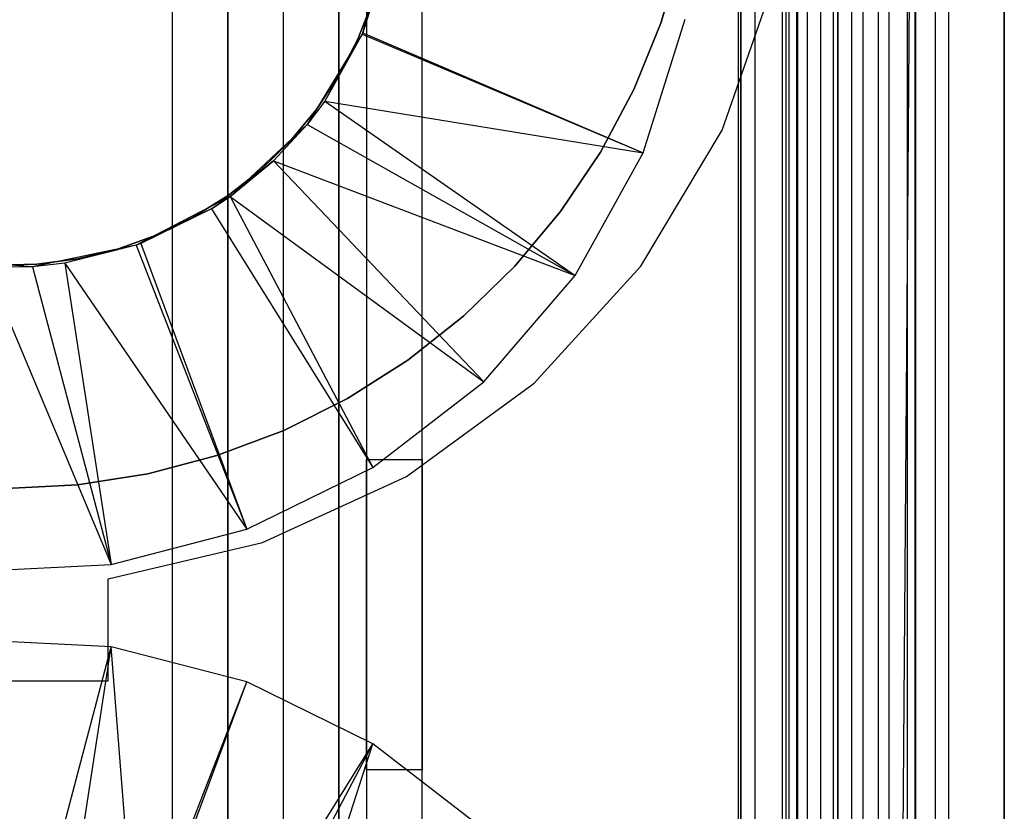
# Model space of a CAD drawing. Extents: x -18 to 18, y -209 to 194.
# Tile 64 of 108: x 0 to 18, y -50 to -36. Entities that reach past the tile are written whole.
import ezdxf

# ---------------------------------------------------------------- set-up
doc = ezdxf.new("R2010")
doc.units = 0
doc.header["$LTSCALE"] = 25.4
doc.layers.get('0').update_dxf_attribs({"linetype": 'CONTINUOUS'})

# ---------------------------------------------------------------- blocks, each defined once
blk = doc.blocks.new('PROFILE_FOCUS_15WB_STL')
at = {"color": 0}
for p, q in [((3, -207, -42), (3, 192, -41.992)), ((3, -207, -38), (3, 192, -38)), ((3, -207, -42), (3, 192, -41.992)), ((3, -207, -39.3), (3, 192, -39.3)), ((3, -207, -39.3), (3, 192, -39.3)), ((3, -207, -38), (3, 192, -38)), ((3, -207, -37), (3, 192, -37)), ((3, -207, -37), (3, 192, -37)), ((4, -207, -43), (4, 192, -43)), ((4, -207, -43), (4, 192, -43)), ((4, -207, -44.896), (4, 192, -44.896)), ((4, -207, -44.896), (4, 192, -44.896)), ((4, 192, -42), (4, -207, -42)), ((4, 192, -40.3), (4, -207, -40.3)), ((4, 192, -42), (4, -207, -42)), ((4, 192, -40.3), (4, -207, -40.3)), ((5, -207, -39.3), (5, 192, -39.3)), ((5, -207, -38), (5, 192, -38)), ((5, -207, -38), (5, 192, -38)), ((5, -207, -39.3), (5, 192, -39.3)), ((6, 192, -40.3), (6, -207, -40.3)), ((6, -207, -38), (6, 192, -38)), ((6, 192, -40.3), (6, -207, -40.3)), ((6, -207, -38), (6, 192, -38)), ((13.202, 192, -38), (13.202, -207, -38)), ((13.202, 192, -38), (13.202, -207, -38)), ((13.509, -207, -56.526), (13.509, 192, -56.526)), ((13.509, -207, -58.104), (13.509, 192, -58.104)), ((13.509, -207, -56.526), (13.509, 192, -56.526)), ((13.509, -207, -54.474), (13.509, 192, -54.474)), ((13.509, -207, -58.104), (13.509, 192, -58.104)), ((13.509, -207, -52.896), (13.509, 192, -52.896)), ((13.509, -207, -54.474), (13.509, 192, -54.474)), ((13.509, -207, -52.896), (13.509, 192, -52.896)), ((14, -207, -37), (14, 192, -36.992)), ((14, -207, -37), (14, 192, -36.992)), ((14.058, 192, -42), (14.058, -207, -42)), ((14.058, 192, -42), (14.058, -207, -42)), ((14.123, -207, -57.083), (14.123, 192, -57.083)), ((14.123, -207, -53.917), (14.123, 192, -53.917)), ((14.123, -207, -57.083), (14.123, 192, -57.083)), ((14.123, -207, -53.917), (14.123, 192, -53.917)), ((14.274, -207, -43), (14.274, 192, -43)), ((14.274, -207, -43), (14.274, 192, -43)), ((14.45, -207, -52.551), (14.45, 192, -52.551)), ((14.45, -207, -52.551), (14.45, 192, -52.551)), ((14.69, -207, -58.484), (14.69, 192, -58.484)), ((14.69, -207, -58.484), (14.69, 192, -58.484)), ((14.919, -207, -53.692), (14.919, 192, -53.692)), ((14.919, -207, -53.692), (14.919, 192, -53.692)), ((14.919, -207, -57.308), (14.919, 192, -57.308)), ((14.919, -207, -57.308), (14.919, 192, -57.308)), ((14.996, -207, -68.496), (14.996, 192, -68.496)), ((14.996, -207, -67.5), (14.996, 192, -67.5)), ((14.996, -207, -68.496), (14.996, 192, -68.496)), ((14.996, -207, -67.5), (14.996, 192, -67.5)), ((18, 192, -70.492), (14.996, -207, -70.5)), ((18, 192, -70.492), (14.996, -207, -70.5)), ((14.996, -207, -70.5), (14.996, 192, -70.5)), ((14.996, -207, -70.5), (14.996, 192, -70.5)), ((14.996, -207, -69.5), (14.996, 192, -69.5)), ((14.996, -207, -69.5), (14.996, 192, -69.5)), ((15.452, -207, -52.534), (15.452, 192, -52.534)), ((15.452, -207, -52.534), (15.452, 192, -52.534)), ((15.733, -207, -57.155), (15.733, 192, -57.155)), ((15.733, -207, -53.845), (15.733, 192, -53.845)), ((15.733, -207, -53.845), (15.733, 192, -53.845)), ((15.733, -207, -57.155), (15.733, 192, -57.155)), ((15.924, -207, -58.354), (15.924, 192, -58.354)), ((15.924, -207, -58.354), (15.924, 192, -58.354)), ((16.393, -207, -56.655), (16.393, 192, -56.655)), ((16.393, -207, -54.345), (16.393, 192, -54.345)), ((16.393, -207, -54.345), (16.393, 192, -54.345)), ((16.393, -207, -56.655), (16.393, 192, -56.655)), ((16.404, -207, -52.849), (16.404, 192, -52.849)), ((16.404, -207, -52.849), (16.404, 192, -52.849)), ((16.762, -207, -55.086), (16.762, 192, -55.086)), ((16.762, -207, -55.914), (16.762, 192, -55.914)), ((16.762, -207, -55.086), (16.762, 192, -55.086)), ((16.762, -207, -55.914), (16.762, 192, -55.914)), ((17, -207, -68.496), (17, 192, -68.496)), ((17, -207, -67.5), (17, 192, -67.5)), ((17, -207, -57.736), (17, 192, -57.736)), ((17, -207, -57.736), (17, 192, -57.736)), ((17, -207, -67.5), (17, 192, -67.5)), ((17, -207, -69.5), (17, 192, -69.5)), ((17, -207, -69.5), (17, 192, -69.5)), ((17, -207, -68.496), (17, 192, -68.496)), ((18, -207, -55.5), (18, 192, -55.492)), ((18, -207, -55.5), (18, 192, -55.492)), ((18, 192, -70.492), (18, -207, -70.5)), ((18, 192, -70.492), (18, -207, -70.5)), ((6.5, 77.885, -11), (6.5, -77.885, -11)), ((6.5, 77.885, -11), (6.5, -77.885, -11)), ((14.25, 74.239, -11.5), (14.25, -74.239, -11.5)), ((14.25, 74.239, -10), (14.25, -74.239, -10)), ((14.25, 74.239, -11.5), (14.25, -74.239, -11.5)), ((14.25, 74.239, -10), (14.25, -74.239, -10)), ((13.25, -73.808, -11), (13.25, 73.808, -11)), ((13.25, 73.808, -12.5), (13.25, -70.2, -12.5)), ((13.25, 73.808, -12.5), (13.25, -70.2, -12.5)), ((13.25, -73.808, -11), (13.25, 73.808, -11)), ((16.25, 72, -33), (16.25, -72, -33)), ((16.25, 72, -33), (16.25, -72, -33)), ((16.25, 72, -11.5), (16.25, -72, -11.5)), ((16.25, 72, -11.5), (16.25, -72, -11.5)), ((15.25, -71.655, -32), (15.25, 71.655, -32)), ((15.25, -71.655, -32), (15.25, 71.655, -32)), ((15.25, -70.2, -12.5), (15.25, 71.655, -12.5)), ((15.25, -70.2, -12.5), (15.25, 71.655, -12.5)), ((7.5, -78.579, -10), (7.5, 68.779, -10)), ((7.5, -78.579, -10), (7.5, 68.779, -10)), ((15, 58.734, -61.8), (15, -73.566, -61.8)), ((15, -73.566, -70.5), (15, 58.734, -70.5)), ((15, 58.734, -61.8), (15, -73.566, -61.8)), ((15, -73.566, -70.5), (15, 58.734, -70.5)), ((7.5, -78.579, 0), (7.5, 4.286, 0)), ((7.5, -78.579, 0), (7.5, 4.286, 0)), ((6.5, 3.375, -1), (6.5, -43.979, -1)), ((6.5, 3.375, -1), (6.5, -43.979, -1)), ((6.935, -34.469, -61.8), (6.42, -36.305, -61.8)), ((6.935, -34.469, -61.8), (6.42, -36.305, -61.8)), ((6.857, -34.925, -62.056), (6.42, -36.305, -61.8)), ((6.857, -34.925, -62.056), (6.42, -36.305, -61.8)), ((6.857, -34.925, -62.056), (6.433, -36.276, -62.056)), ((6.857, -34.925, -62.056), (6.433, -36.276, -62.056)), ((12.166, -34.871, -35), (11.806, -36.107, -35)), ((11.806, -36.107, -37), (12.166, -34.871, -37)), ((12.166, -34.871, -35), (11.806, -36.107, -35)), ((11.806, -36.107, -37), (12.166, -34.871, -37)), ((12.91, -38.034, -33), (13.854, -35.338, -33)), ((12.91, -38.034, -33), (13.854, -35.338, -33)), ((12.91, -38.034, -35), (13.854, -35.338, -35)), ((12.91, -38.034, -35), (13.854, -35.338, -35)), ((6.34, -36.393, -62.056), (6.61, -35.702, -62.056)), ((6.61, -35.702, -56.056), (6.34, -36.393, -56.056)), ((6.34, -36.393, -62.056), (6.61, -35.702, -62.056)), ((6.61, -35.702, -56.056), (6.34, -36.393, -56.056)), ((11.487, -38.445, -70.5), (12.244, -36.032, -70.5)), ((11.487, -38.445, -70.5), (12.244, -36.032, -70.5)), ((11.806, -36.107, -35), (11.321, -37.299, -35)), ((11.321, -37.299, -37), (11.806, -36.107, -37)), ((11.806, -36.107, -35), (11.321, -37.299, -35)), ((11.321, -37.299, -37), (11.806, -36.107, -37)), ((11.806, -36.107, -35), (11.806, -36.107, -37)), ((11.806, -36.107, -35), (11.806, -36.107, -37)), ((6.42, -36.305, -61.8), (5.43, -37.933, -61.8)), ((6.42, -36.305, -62.056), (5.43, -37.933, -61.8)), ((6.42, -36.305, -61.8), (5.43, -37.933, -61.8)), ((6.42, -36.305, -62.056), (5.43, -37.933, -61.8)), ((6.42, -36.305, -62.056), (5.745, -37.515, -62.056)), ((6.42, -36.305, -62.056), (5.745, -37.515, -62.056)), ((5.998, -37.05, -62.056), (6.34, -36.393, -62.056)), ((6.34, -36.393, -56.056), (5.998, -37.05, -56.056)), ((5.998, -37.05, -62.056), (6.34, -36.393, -62.056)), ((6.34, -36.393, -56.056), (5.998, -37.05, -56.056)), ((6.34, -36.393, -62.056), (6.34, -36.393, -56.056)), ((6.34, -36.393, -62.056), (6.34, -36.393, -56.056)), ((6.433, -36.276, -62.056), (6.42, -36.305, -61.8)), ((6.433, -36.276, -62.056), (6.42, -36.305, -62.056)), ((6.42, -36.305, -62.056), (6.42, -36.305, -61.8)), ((6.42, -36.305, -62.056), (11.487, -38.445, -70.5)), ((6.42, -36.305, -62.056), (11.487, -38.445, -70.5)), ((6.433, -36.276, -62.056), (11.487, -38.445, -70.5)), ((6.433, -36.276, -62.056), (11.487, -38.445, -70.5)), ((5.588, -37.668, -62.056), (5.998, -37.05, -62.056)), ((5.998, -37.05, -56.056), (5.588, -37.668, -56.056)), ((5.588, -37.668, -62.056), (5.998, -37.05, -62.056)), ((5.998, -37.05, -56.056), (5.588, -37.668, -56.056)), ((5.998, -37.05, -62.056), (5.998, -37.05, -56.056)), ((5.998, -37.05, -62.056), (5.998, -37.05, -56.056)), ((11.321, -37.299, -35), (10.716, -38.435, -35)), ((10.716, -38.435, -37), (11.321, -37.299, -37)), ((11.321, -37.299, -35), (10.716, -38.435, -35)), ((10.716, -38.435, -37), (11.321, -37.299, -37)), ((11.321, -37.299, -35), (11.321, -37.299, -37)), ((11.321, -37.299, -35), (11.321, -37.299, -37)), ((5.745, -37.515, -62.056), (5.43, -37.933, -61.8)), ((5.745, -37.515, -62.056), (5.43, -37.933, -61.8)), ((5.745, -37.515, -62.056), (5.43, -37.933, -62.056)), ((5.745, -37.515, -62.056), (5.43, -37.933, -62.056)), ((5.745, -37.515, -62.056), (10.26, -40.657, -70.5)), ((5.745, -37.515, -62.056), (10.26, -40.657, -70.5)), ((5.745, -37.515, -62.056), (11.487, -38.445, -70.5)), ((5.745, -37.515, -62.056), (11.487, -38.445, -70.5)), ((5.115, -38.238, -62.056), (5.588, -37.668, -62.056)), ((5.588, -37.668, -56.056), (5.115, -38.238, -56.056)), ((5.115, -38.238, -62.056), (5.588, -37.668, -62.056)), ((5.588, -37.668, -56.056), (5.115, -38.238, -56.056)), ((5.588, -37.668, -62.056), (5.588, -37.668, -56.056)), ((5.588, -37.668, -62.056), (5.588, -37.668, -56.056)), ((5.43, -37.933, -61.8), (4.037, -39.235, -61.8)), ((5.43, -37.933, -61.8), (4.037, -39.235, -61.8)), ((5.43, -37.933, -61.8), (4.823, -38.589, -62.056)), ((5.43, -37.933, -61.8), (4.823, -38.589, -62.056)), ((5.43, -37.933, -62.056), (4.823, -38.589, -62.056)), ((5.43, -37.933, -62.056), (4.823, -38.589, -62.056)), ((5.43, -37.933, -61.8), (5.43, -37.933, -62.056)), ((5.43, -37.933, -61.8), (5.43, -37.933, -62.056)), ((5.43, -37.933, -62.056), (10.26, -40.657, -70.5)), ((5.43, -37.933, -62.056), (10.26, -40.657, -70.5)), ((11.447, -40.487, -33), (12.91, -38.034, -33)), ((11.447, -40.487, -33), (12.91, -38.034, -33)), ((11.447, -40.487, -35), (12.91, -38.034, -35)), ((11.447, -40.487, -35), (12.91, -38.034, -35)), ((12.91, -38.034, -33), (12.91, -38.034, -35)), ((12.91, -38.034, -33), (12.91, -38.034, -35)), ((4.585, -38.755, -62.056), (5.115, -38.238, -62.056)), ((5.115, -38.238, -56.056), (4.585, -38.755, -56.056)), ((4.585, -38.755, -62.056), (5.115, -38.238, -62.056)), ((5.115, -38.238, -56.056), (4.585, -38.755, -56.056)), ((5.115, -38.238, -62.056), (5.115, -38.238, -56.056)), ((5.115, -38.238, -62.056), (5.115, -38.238, -56.056)), ((10.716, -38.435, -35), (9.998, -39.503, -35)), ((9.998, -39.503, -37), (10.716, -38.435, -37)), ((10.716, -38.435, -35), (9.998, -39.503, -35)), ((9.998, -39.503, -37), (10.716, -38.435, -37)), ((10.26, -40.657, -70.5), (11.487, -38.445, -70.5)), ((10.26, -40.657, -70.5), (11.487, -38.445, -70.5)), ((10.716, -38.435, -35), (10.716, -38.435, -37)), ((10.716, -38.435, -35), (10.716, -38.435, -37)), ((4.037, -39.235, -61.8), (4.823, -38.589, -62.056)), ((4.823, -38.589, -62.056), (4.037, -39.235, -62.056)), ((4.037, -39.235, -61.8), (4.823, -38.589, -62.056)), ((4.823, -38.589, -62.056), (4.037, -39.235, -62.056)), ((4.823, -38.589, -62.056), (8.612, -42.576, -70.5)), ((4.823, -38.589, -62.056), (8.612, -42.576, -70.5)), ((4.823, -38.589, -62.056), (10.26, -40.657, -70.5)), ((4.823, -38.589, -62.056), (10.26, -40.657, -70.5)), ((4.002, -39.213, -62.056), (4.585, -38.755, -62.056)), ((4.585, -38.755, -56.056), (4.002, -39.213, -56.056)), ((4.002, -39.213, -62.056), (4.585, -38.755, -62.056)), ((4.585, -38.755, -56.056), (4.002, -39.213, -56.056)), ((4.585, -38.755, -62.056), (4.585, -38.755, -56.056)), ((4.585, -38.755, -62.056), (4.585, -38.755, -56.056)), ((4.037, -39.235, -61.8), (2.344, -40.112, -61.8)), ((4.037, -39.235, -61.8), (2.344, -40.112, -61.8)), ((3.373, -39.606, -62.056), (4.002, -39.213, -62.056)), ((4.002, -39.213, -56.056), (3.373, -39.606, -56.056)), ((3.373, -39.606, -62.056), (4.002, -39.213, -62.056)), ((4.002, -39.213, -56.056), (3.373, -39.606, -56.056)), ((4.037, -39.235, -62.056), (3.703, -39.456, -62.056)), ((3.703, -39.456, -62.056), (4.037, -39.235, -61.8)), ((3.703, -39.456, -62.056), (4.037, -39.235, -61.8)), ((4.037, -39.235, -62.056), (3.703, -39.456, -62.056)), ((4.002, -39.213, -62.056), (4.002, -39.213, -56.056)), ((4.002, -39.213, -62.056), (4.002, -39.213, -56.056)), ((4.037, -39.235, -61.8), (4.037, -39.235, -62.056)), ((4.037, -39.235, -61.8), (4.037, -39.235, -62.056)), ((4.037, -39.235, -62.056), (6.612, -44.124, -70.5)), ((4.037, -39.235, -62.056), (6.612, -44.124, -70.5)), ((4.037, -39.235, -62.056), (8.612, -42.576, -70.5)), ((4.037, -39.235, -62.056), (8.612, -42.576, -70.5)), ((3.703, -39.456, -62.056), (2.344, -40.112, -61.8)), ((3.703, -39.456, -62.056), (2.344, -40.112, -61.8)), ((3.703, -39.456, -62.056), (2.431, -40.08, -62.056)), ((3.703, -39.456, -62.056), (2.431, -40.08, -62.056)), ((3.703, -39.456, -62.056), (6.612, -44.124, -70.5)), ((3.703, -39.456, -62.056), (6.612, -44.124, -70.5)), ((9.998, -39.503, -35), (9.174, -40.491, -35)), ((9.174, -40.491, -37), (9.998, -39.503, -37)), ((9.998, -39.503, -35), (9.174, -40.491, -35)), ((9.174, -40.491, -37), (9.998, -39.503, -37)), ((9.998, -39.503, -35), (9.998, -39.503, -37)), ((9.998, -39.503, -35), (9.998, -39.503, -37)), ((2.707, -39.93, -62.056), (3.373, -39.606, -62.056)), ((3.373, -39.606, -56.056), (2.707, -39.93, -56.056)), ((2.707, -39.93, -62.056), (3.373, -39.606, -62.056)), ((3.373, -39.606, -56.056), (2.707, -39.93, -56.056)), ((3.373, -39.606, -62.056), (3.373, -39.606, -56.056)), ((3.373, -39.606, -62.056), (3.373, -39.606, -56.056)), ((2.01, -40.181, -62.056), (2.707, -39.93, -62.056)), ((2.707, -39.93, -56.056), (2.01, -40.181, -56.056)), ((2.01, -40.181, -62.056), (2.707, -39.93, -62.056)), ((2.707, -39.93, -56.056), (2.01, -40.181, -56.056)), ((2.707, -39.93, -62.056), (2.707, -39.93, -56.056)), ((2.707, -39.93, -62.056), (2.707, -39.93, -56.056)), ((2.344, -40.112, -61.8), (0.478, -40.499, -61.8)), ((2.344, -40.112, -62.056), (0.478, -40.499, -61.8)), ((2.344, -40.112, -61.8), (0.478, -40.499, -61.8)), ((2.344, -40.112, -62.056), (0.478, -40.499, -61.8)), ((2.344, -40.112, -62.056), (1.06, -40.435, -62.056)), ((2.344, -40.112, -62.056), (1.06, -40.435, -62.056)), ((2.431, -40.08, -62.056), (2.344, -40.112, -61.8)), ((2.431, -40.08, -62.056), (2.344, -40.112, -61.8)), ((2.431, -40.08, -62.056), (2.344, -40.112, -62.056)), ((2.431, -40.08, -62.056), (2.344, -40.112, -62.056)), ((2.344, -40.112, -62.056), (2.344, -40.112, -61.8)), ((2.344, -40.112, -62.056), (2.344, -40.112, -61.8)), ((2.344, -40.112, -62.056), (4.341, -45.238, -70.5)), ((2.344, -40.112, -62.056), (4.341, -45.238, -70.5)), ((2.431, -40.08, -62.056), (4.341, -45.238, -70.5)), ((2.431, -40.08, -62.056), (4.341, -45.238, -70.5)), ((1.29, -40.357, -62.056), (2.01, -40.181, -62.056)), ((2.01, -40.181, -56.056), (1.29, -40.357, -56.056)), ((1.29, -40.357, -62.056), (2.01, -40.181, -62.056)), ((2.01, -40.181, -56.056), (1.29, -40.357, -56.056)), ((2.01, -40.181, -62.056), (2.01, -40.181, -56.056)), ((2.01, -40.181, -62.056), (2.01, -40.181, -56.056)), ((0.478, -40.499, -61.8), (-1.424, -40.369, -61.8)), ((0.478, -40.499, -61.8), (-1.424, -40.369, -61.8)), ((-0.185, -40.475, -62.056), (0.555, -40.456, -62.056)), ((0.555, -40.456, -56.056), (-0.185, -40.475, -56.056)), ((-0.185, -40.475, -62.056), (0.555, -40.456, -62.056)), ((0.555, -40.456, -56.056), (-0.185, -40.475, -56.056)), ((1.06, -40.435, -62.056), (0.478, -40.499, -61.8)), ((1.06, -40.435, -62.056), (0.478, -40.499, -61.8)), ((1.06, -40.435, -62.056), (0.478, -40.499, -62.056)), ((1.06, -40.435, -62.056), (0.478, -40.499, -62.056)), ((0.555, -40.456, -62.056), (1.29, -40.357, -62.056)), ((1.29, -40.357, -56.056), (0.555, -40.456, -56.056)), ((0.555, -40.456, -62.056), (1.29, -40.357, -62.056)), ((1.29, -40.357, -56.056), (0.555, -40.456, -56.056)), ((0.555, -40.456, -62.056), (0.555, -40.456, -56.056)), ((0.555, -40.456, -62.056), (0.555, -40.456, -56.056)), ((1.06, -40.435, -62.056), (1.893, -45.872, -70.5)), ((1.06, -40.435, -62.056), (1.893, -45.872, -70.5)), ((1.06, -40.435, -62.056), (4.341, -45.238, -70.5)), ((1.06, -40.435, -62.056), (4.341, -45.238, -70.5)), ((1.29, -40.357, -62.056), (1.29, -40.357, -56.056)), ((1.29, -40.357, -62.056), (1.29, -40.357, -56.056)), ((0.478, -40.499, -61.8), (-0.355, -40.507, -62.056)), ((0.478, -40.499, -61.8), (-0.355, -40.507, -62.056)), ((0.478, -40.499, -62.056), (-0.355, -40.507, -62.056)), ((0.478, -40.499, -62.056), (-0.355, -40.507, -62.056)), ((-0.355, -40.507, -62.056), (1.893, -45.872, -70.5)), ((-0.355, -40.507, -62.056), (1.893, -45.872, -70.5)), ((0.478, -40.499, -61.8), (0.478, -40.499, -62.056)), ((0.478, -40.499, -61.8), (0.478, -40.499, -62.056)), ((0.478, -40.499, -62.056), (1.893, -45.872, -70.5)), ((0.478, -40.499, -62.056), (1.893, -45.872, -70.5)), ((9.174, -40.491, -35), (8.252, -41.389, -35)), ((8.252, -41.389, -37), (9.174, -40.491, -37)), ((9.174, -40.491, -35), (8.252, -41.389, -35)), ((8.252, -41.389, -37), (9.174, -40.491, -37)), ((8.612, -42.576, -70.5), (10.26, -40.657, -70.5)), ((8.612, -42.576, -70.5), (10.26, -40.657, -70.5)), ((9.174, -40.491, -35), (9.174, -40.491, -37)), ((9.174, -40.491, -35), (9.174, -40.491, -37)), ((9.524, -42.6, -33), (11.447, -40.487, -33)), ((9.524, -42.6, -33), (11.447, -40.487, -33)), ((9.524, -42.6, -35), (11.447, -40.487, -35)), ((9.524, -42.6, -35), (11.447, -40.487, -35)), ((11.447, -40.487, -33), (11.447, -40.487, -35)), ((11.447, -40.487, -33), (11.447, -40.487, -35)), ((8.252, -41.389, -35), (7.243, -42.188, -35)), ((7.243, -42.188, -37), (8.252, -41.389, -37)), ((8.252, -41.389, -35), (7.243, -42.188, -35)), ((7.243, -42.188, -37), (8.252, -41.389, -37)), ((8.252, -41.389, -35), (8.252, -41.389, -37)), ((8.252, -41.389, -35), (8.252, -41.389, -37)), ((7.243, -42.188, -35), (6.157, -42.879, -35)), ((6.157, -42.879, -37), (7.243, -42.188, -37)), ((7.243, -42.188, -35), (6.157, -42.879, -35)), ((6.157, -42.879, -37), (7.243, -42.188, -37)), ((7.243, -42.188, -35), (7.243, -42.188, -37)), ((7.243, -42.188, -35), (7.243, -42.188, -37)), ((6.612, -44.124, -70.5), (8.612, -42.576, -70.5)), ((6.612, -44.124, -70.5), (8.612, -42.576, -70.5)), ((7.218, -44.287, -33), (9.524, -42.6, -33)), ((7.218, -44.287, -33), (9.524, -42.6, -33)), ((7.218, -44.287, -35), (9.524, -42.6, -35)), ((7.218, -44.287, -35), (9.524, -42.6, -35)), ((9.524, -42.6, -33), (9.524, -42.6, -35)), ((9.524, -42.6, -33), (9.524, -42.6, -35)), ((6.157, -42.879, -35), (5.006, -43.454, -35)), ((5.006, -43.454, -37), (6.157, -42.879, -37)), ((6.157, -42.879, -35), (5.006, -43.454, -35)), ((5.006, -43.454, -37), (6.157, -42.879, -37)), ((6.157, -42.879, -35), (6.157, -42.879, -37)), ((6.157, -42.879, -35), (6.157, -42.879, -37)), ((5.006, -43.454, -35), (3.801, -43.908, -35)), ((3.801, -43.908, -37), (5.006, -43.454, -37)), ((5.006, -43.454, -35), (3.801, -43.908, -35)), ((3.801, -43.908, -37), (5.006, -43.454, -37)), ((5.006, -43.454, -35), (5.006, -43.454, -37)), ((5.006, -43.454, -35), (5.006, -43.454, -37)), ((3.801, -43.908, -35), (2.557, -44.236, -35)), ((2.557, -44.236, -37), (3.801, -43.908, -37)), ((3.801, -43.908, -35), (2.557, -44.236, -35)), ((2.557, -44.236, -37), (3.801, -43.908, -37)), ((3.801, -43.908, -35), (3.801, -43.908, -37)), ((3.801, -43.908, -35), (3.801, -43.908, -37)), ((6.5, -43.979, -1), (7.5, -43.979, -1)), ((6.5, -49.579, -3), (6.5, -43.979, -3)), ((6.5, -43.979, -3), (6.5, -43.979, -1)), ((6.5, -43.979, -1), (7.5, -43.979, -1)), ((6.5, -43.979, -3), (6.5, -43.979, -1)), ((6.5, -43.979, -3), (7.5, -43.979, -3)), ((6.5, -43.979, -3), (7.5, -43.979, -3)), ((6.5, -49.579, -3), (6.5, -43.979, -3)), ((7.5, -43.979, -1), (7.5, -43.979, -3)), ((7.5, -43.979, -3), (7.5, -49.579, -3)), ((7.5, -49.579, -1), (7.5, -43.979, -1)), ((7.5, -49.579, -1), (7.5, -43.979, -1)), ((7.5, -43.979, -1), (7.5, -43.979, -3)), ((7.5, -43.979, -3), (7.5, -49.579, -3)), ((4.341, -45.238, -70.5), (6.612, -44.124, -70.5)), ((4.341, -45.238, -70.5), (6.612, -44.124, -70.5)), ((2.557, -44.236, -35), (1.285, -44.434, -35)), ((1.285, -44.434, -37), (2.557, -44.236, -37)), ((2.557, -44.236, -35), (1.285, -44.434, -35)), ((1.285, -44.434, -37), (2.557, -44.236, -37)), ((2.557, -44.236, -35), (2.557, -44.236, -37)), ((2.557, -44.236, -35), (2.557, -44.236, -37)), ((4.623, -45.479, -33), (7.218, -44.287, -33)), ((4.623, -45.479, -33), (7.218, -44.287, -33)), ((4.623, -45.479, -35), (7.218, -44.287, -35)), ((4.623, -45.479, -35), (7.218, -44.287, -35)), ((7.218, -44.287, -33), (7.218, -44.287, -35)), ((7.218, -44.287, -33), (7.218, -44.287, -35)), ((1.285, -44.434, -35), (0, -44.5, -35)), ((0, -44.5, -37), (1.285, -44.434, -37)), ((1.285, -44.434, -35), (0, -44.5, -35)), ((0, -44.5, -37), (1.285, -44.434, -37)), ((1.285, -44.434, -35), (1.285, -44.434, -37)), ((1.285, -44.434, -35), (1.285, -44.434, -37)), ((1.893, -45.872, -70.5), (4.341, -45.238, -70.5)), ((1.893, -45.872, -70.5), (4.341, -45.238, -70.5)), ((1.841, -46.131, -33), (4.623, -45.479, -33)), ((1.841, -46.131, -33), (4.623, -45.479, -33)), ((1.841, -46.131, -35), (4.623, -45.479, -35)), ((1.841, -46.131, -35), (4.623, -45.479, -35)), ((4.623, -45.479, -33), (4.623, -45.479, -35)), ((4.623, -45.479, -33), (4.623, -45.479, -35)), ((-0.633, -46, -70.5), (1.893, -45.872, -70.5)), ((-0.633, -46, -70.5), (1.893, -45.872, -70.5)), ((1.841, -47.972, -33), (1.841, -46.131, -33)), ((1.841, -46.131, -33), (1.841, -46.131, -35)), ((1.841, -47.972, -35), (1.841, -46.131, -35)), ((1.841, -46.131, -33), (1.841, -46.131, -35)), ((1.841, -47.972, -33), (1.841, -46.131, -33)), ((1.841, -47.972, -35), (1.841, -46.131, -35)), ((1.893, -47.36, -70.5), (-0.633, -47.232, -70.5)), ((1.893, -47.36, -70.5), (-0.633, -47.232, -70.5)), ((0.478, -52.732, -62.056), (1.893, -47.36, -70.5)), ((0.478, -52.732, -62.056), (1.893, -47.36, -70.5)), ((1.06, -52.796, -62.056), (1.893, -47.36, -70.5)), ((1.06, -52.796, -62.056), (1.893, -47.36, -70.5)), ((4.341, -47.994, -70.5), (1.893, -47.36, -70.5)), ((2.344, -53.12, -62.056), (1.893, -47.36, -70.5)), ((4.341, -47.994, -70.5), (1.893, -47.36, -70.5)), ((2.344, -53.12, -62.056), (1.893, -47.36, -70.5)), ((0.011, -47.972, -33), (1.841, -47.972, -33)), ((0.011, -47.972, -35), (1.841, -47.972, -35)), ((0.011, -47.972, -33), (1.841, -47.972, -33)), ((0.011, -47.972, -35), (1.841, -47.972, -35)), ((1.841, -47.972, -33), (1.841, -47.972, -35)), ((1.841, -47.972, -33), (1.841, -47.972, -35)), ((2.344, -53.12, -62.056), (4.341, -47.994, -70.5)), ((2.344, -53.12, -62.056), (4.341, -47.994, -70.5)), ((2.431, -53.151, -62.056), (4.341, -47.994, -70.5)), ((2.431, -53.151, -62.056), (4.341, -47.994, -70.5)), ((6.612, -49.108, -70.5), (4.341, -47.994, -70.5)), ((6.612, -49.108, -70.5), (4.341, -47.994, -70.5)), ((3.703, -53.775, -62.056), (6.612, -49.108, -70.5)), ((3.703, -53.775, -62.056), (6.612, -49.108, -70.5)), ((4.037, -53.997, -62.056), (6.612, -49.108, -70.5)), ((4.037, -53.997, -62.056), (6.612, -49.108, -70.5)), ((4.823, -54.642, -62.056), (6.612, -49.108, -70.5)), ((4.823, -54.642, -62.056), (6.612, -49.108, -70.5)), ((8.612, -50.656, -70.5), (6.612, -49.108, -70.5)), ((8.612, -50.656, -70.5), (6.612, -49.108, -70.5)), ((7.5, -49.579, -1), (6.5, -49.579, -1)), ((6.5, -49.579, -1), (6.5, -75, -1)), ((6.5, -49.579, -1), (6.5, -75, -1)), ((6.5, -49.579, -1), (6.5, -49.579, -3)), ((7.5, -49.579, -3), (6.5, -49.579, -3)), ((6.5, -49.579, -1), (6.5, -49.579, -3)), ((7.5, -49.579, -1), (6.5, -49.579, -1)), ((7.5, -49.579, -3), (6.5, -49.579, -3)), ((7.5, -49.579, -3), (7.5, -49.579, -1)), ((7.5, -49.579, -3), (7.5, -49.579, -1))]:
    blk.add_line(p, q, dxfattribs=at)

msp = doc.modelspace()

# ---------------------------------------------------------------- block references
at = {"color": 0}
msp.add_blockref('PROFILE_FOCUS_15WB_STL', (0, 0), dxfattribs=at)

doc.saveas('drawing.dxf')
